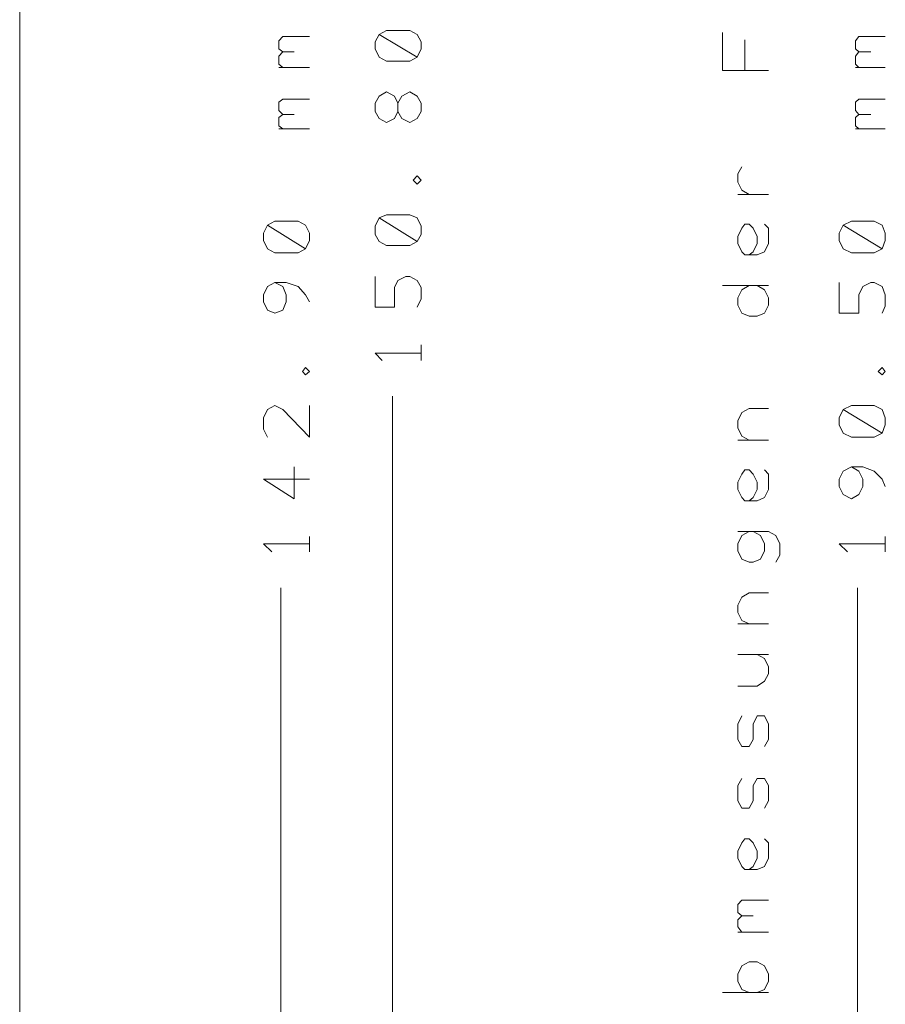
# Model space of a CAD drawing. Header units: millimetres. Extents: x -38 to 46, y -120 to 119.
# Tile 15 of 23: x 28 to 46, y -10 to 10. Entities that reach past the tile are written whole.
import ezdxf

# ---------------------------------------------------------------- set-up
doc = ezdxf.new("R2010")
doc.units = ezdxf.units.MM
doc.header["$MEASUREMENT"] = 0
doc.layers.add('Ebene 1', color=7, linetype='Continuous')

msp = doc.modelspace()

# ---------------------------------------------------------------- linework, layer by layer
at = {"layer": 'Ebene 1', "lineweight": 20}
for points in [[(28.2293, 12.1638), (28.2293, 12.1638), (28.2293, -21.1526), (28.2293, -21.1526)], [(35.9339, -65.6237), (35.9339, -65.6237), (35.9339, 2.6176), (35.9339, 2.6176)], [(33.6268, -65.6237), (33.6268, -65.6237), (33.6268, -1.3406), (33.6268, -1.3406)], [(45.5436, -89.4151), (45.5436, -89.4151), (45.5436, -1.3406), (45.5436, -1.3406)]]:
    msp.add_open_spline(points, degree=3, dxfattribs=at)
at = {"layer": 'Ebene 1', "lineweight": 13}
for points, knots in [([(36.4419, 9.6238), (36.4419, 9.6238), (36.5266, 9.7931), (36.5266, 9.7931), (36.5266, 9.7931), (36.5266, 9.7931), (36.5266, 9.9413), (36.5266, 9.9413), (36.5266, 9.9413), (36.5266, 9.9413), (36.4419, 10.0894), (36.4419, 10.0894), (36.4419, 10.0894), (36.4419, 10.0894), (36.2938, 10.1741), (36.2938, 10.1741), (36.2938, 10.1741), (36.2938, 10.1741), (35.8069, 10.1741), (35.8069, 10.1741), (35.8069, 10.1741), (35.8069, 10.1741), (35.6588, 10.0894), (35.6588, 10.0894), (35.6588, 10.0894), (35.6588, 10.0894), (35.5741, 9.9413), (35.5741, 9.9413), (35.5741, 9.9413), (35.5741, 9.9413), (35.5741, 9.7931), (35.5741, 9.7931), (35.5741, 9.7931), (35.5741, 9.7931), (35.6588, 9.6238), (35.6588, 9.6238), (35.6588, 9.6238), (35.6588, 9.6238), (35.8069, 9.5391), (35.8069, 9.5391), (35.8069, 9.5391), (35.8069, 9.5391), (36.2938, 9.5391), (36.2938, 9.5391), (36.2938, 9.5391), (36.2938, 9.5391), (36.4419, 9.6238), (36.4419, 9.6238), (36.4419, 9.6238), (36.4419, 9.6238), (35.6588, 10.0894), (35.6588, 10.0894)], [0, 0, 0, 0, 0.0714286, 0.0714286, 0.0714286, 0.0714286, 0.1428571, 0.1428571, 0.1428571, 0.1428571, 0.2142857, 0.2142857, 0.2142857, 0.2142857, 0.2857143, 0.2857143, 0.2857143, 0.2857143, 0.3571429, 0.3571429, 0.3571429, 0.3571429, 0.4285714, 0.4285714, 0.4285714, 0.4285714, 0.5, 0.5, 0.5, 0.5, 0.5714286, 0.5714286, 0.5714286, 0.5714286, 0.6428571, 0.6428571, 0.6428571, 0.6428571, 0.7142857, 0.7142857, 0.7142857, 0.7142857, 0.7857143, 0.7857143, 0.7857143, 0.7857143, 0.8571429, 0.8571429, 0.8571429, 0.8571429, 1, 1, 1, 1]), ([(33.6691, 9.7296), (33.6691, 9.7296), (33.5844, 9.7931), (33.5844, 9.7931), (33.5844, 9.7931), (33.5844, 9.7931), (33.5844, 9.9624), (33.5844, 9.9624), (33.5844, 9.9624), (33.5844, 9.9624), (33.6691, 10.0471), (33.6691, 10.0471), (33.6691, 10.0471), (33.6691, 10.0471), (34.2194, 10.0471), (34.2194, 10.0471)], [0, 0, 0, 0, 0.2, 0.2, 0.2, 0.2, 0.4, 0.4, 0.4, 0.4, 0.6, 0.6, 0.6, 0.6, 1, 1, 1, 1]), ([(43.7021, 9.3486), (43.7021, 9.3486), (42.7496, 9.3486), (42.7496, 9.3486), (42.7496, 9.3486), (42.7496, 9.3486), (42.7496, 10.1318), (42.7496, 10.1318)], [0, 0, 0, 0, 0.3333333, 0.3333333, 0.3333333, 0.3333333, 1, 1, 1, 1]), ([(45.5648, 9.7296), (45.5648, 9.7296), (45.5013, 9.7931), (45.5013, 9.7931), (45.5013, 9.7931), (45.5013, 9.7931), (45.5013, 9.9624), (45.5013, 9.9624), (45.5013, 9.9624), (45.5013, 9.9624), (45.5648, 10.0471), (45.5648, 10.0471), (45.5648, 10.0471), (45.5648, 10.0471), (46.1151, 10.0471), (46.1151, 10.0471)], [0, 0, 0, 0, 0.2, 0.2, 0.2, 0.2, 0.4, 0.4, 0.4, 0.4, 0.6, 0.6, 0.6, 0.6, 1, 1, 1, 1]), ([(33.6691, 9.4121), (33.6691, 9.4121), (33.5844, 9.4756), (33.5844, 9.4756), (33.5844, 9.4756), (33.5844, 9.4756), (33.5844, 9.6449), (33.5844, 9.6449), (33.5844, 9.6449), (33.5844, 9.6449), (33.6691, 9.7296), (33.6691, 9.7296), (33.6691, 9.7296), (33.6691, 9.7296), (33.9019, 9.7296), (33.9019, 9.7296)], [0, 0, 0, 0, 0.2, 0.2, 0.2, 0.2, 0.4, 0.4, 0.4, 0.4, 0.6, 0.6, 0.6, 0.6, 1, 1, 1, 1]), ([(45.5648, 9.4121), (45.5648, 9.4121), (45.5013, 9.4756), (45.5013, 9.4756), (45.5013, 9.4756), (45.5013, 9.4756), (45.5013, 9.6449), (45.5013, 9.6449), (45.5013, 9.6449), (45.5013, 9.6449), (45.5648, 9.7296), (45.5648, 9.7296), (45.5648, 9.7296), (45.5648, 9.7296), (45.8188, 9.7296), (45.8188, 9.7296)], [0, 0, 0, 0, 0.2, 0.2, 0.2, 0.2, 0.4, 0.4, 0.4, 0.4, 0.6, 0.6, 0.6, 0.6, 1, 1, 1, 1]), ([(33.6691, 8.4384), (33.6691, 8.4384), (33.5844, 8.5231), (33.5844, 8.5231), (33.5844, 8.5231), (33.5844, 8.5231), (33.5844, 8.6924), (33.5844, 8.6924), (33.5844, 8.6924), (33.5844, 8.6924), (33.6691, 8.7559), (33.6691, 8.7559), (33.6691, 8.7559), (33.6691, 8.7559), (34.2194, 8.7559), (34.2194, 8.7559)], [0, 0, 0, 0, 0.2, 0.2, 0.2, 0.2, 0.4, 0.4, 0.4, 0.4, 0.6, 0.6, 0.6, 0.6, 1, 1, 1, 1]), ([(35.9763, 8.8194), (35.9763, 8.8194), (35.8069, 8.9041), (35.8069, 8.9041), (35.8069, 8.9041), (35.8069, 8.9041), (35.6588, 8.8194), (35.6588, 8.8194), (35.6588, 8.8194), (35.6588, 8.8194), (35.5741, 8.6713), (35.5741, 8.6713), (35.5741, 8.6713), (35.5741, 8.6713), (35.5741, 8.5019), (35.5741, 8.5019), (35.5741, 8.5019), (35.5741, 8.5019), (35.6588, 8.3538), (35.6588, 8.3538), (35.6588, 8.3538), (35.6588, 8.3538), (35.8069, 8.2691), (35.8069, 8.2691), (35.8069, 8.2691), (35.8069, 8.2691), (35.9763, 8.3538), (35.9763, 8.3538), (35.9763, 8.3538), (35.9763, 8.3538), (36.0398, 8.5019), (36.0398, 8.5019), (36.0398, 8.5019), (36.0398, 8.5019), (36.1244, 8.3538), (36.1244, 8.3538), (36.1244, 8.3538), (36.1244, 8.3538), (36.2938, 8.2691), (36.2938, 8.2691), (36.2938, 8.2691), (36.2938, 8.2691), (36.4419, 8.3538), (36.4419, 8.3538), (36.4419, 8.3538), (36.4419, 8.3538), (36.5266, 8.5019), (36.5266, 8.5019), (36.5266, 8.5019), (36.5266, 8.5019), (36.5266, 8.6713), (36.5266, 8.6713), (36.5266, 8.6713), (36.5266, 8.6713), (36.4419, 8.8194), (36.4419, 8.8194), (36.4419, 8.8194), (36.4419, 8.8194), (36.2938, 8.9041), (36.2938, 8.9041), (36.2938, 8.9041), (36.2938, 8.9041), (36.1244, 8.8194), (36.1244, 8.8194), (36.1244, 8.8194), (36.1244, 8.8194), (36.0398, 8.6713), (36.0398, 8.6713)], [0, 0, 0, 0, 0.0555556, 0.0555556, 0.0555556, 0.0555556, 0.1111111, 0.1111111, 0.1111111, 0.1111111, 0.1666667, 0.1666667, 0.1666667, 0.1666667, 0.2222222, 0.2222222, 0.2222222, 0.2222222, 0.2777778, 0.2777778, 0.2777778, 0.2777778, 0.3333333, 0.3333333, 0.3333333, 0.3333333, 0.3888889, 0.3888889, 0.3888889, 0.3888889, 0.4444444, 0.4444444, 0.4444444, 0.4444444, 0.5, 0.5, 0.5, 0.5, 0.5555556, 0.5555556, 0.5555556, 0.5555556, 0.6111111, 0.6111111, 0.6111111, 0.6111111, 0.6666667, 0.6666667, 0.6666667, 0.6666667, 0.7222222, 0.7222222, 0.7222222, 0.7222222, 0.7777778, 0.7777778, 0.7777778, 0.7777778, 0.8333333, 0.8333333, 0.8333333, 0.8333333, 0.8888889, 0.8888889, 0.8888889, 0.8888889, 1, 1, 1, 1]), ([(36.0398, 8.5019), (36.0398, 8.5019), (36.0398, 8.6713), (36.0398, 8.6713), (36.0398, 8.6713), (36.0398, 8.6713), (35.9763, 8.8194), (35.9763, 8.8194)], [0, 0, 0, 0, 0.3333333, 0.3333333, 0.3333333, 0.3333333, 1, 1, 1, 1]), ([(45.5648, 8.4384), (45.5648, 8.4384), (45.5013, 8.5231), (45.5013, 8.5231), (45.5013, 8.5231), (45.5013, 8.5231), (45.5013, 8.6924), (45.5013, 8.6924), (45.5013, 8.6924), (45.5013, 8.6924), (45.5648, 8.7559), (45.5648, 8.7559), (45.5648, 8.7559), (45.5648, 8.7559), (46.1151, 8.7559), (46.1151, 8.7559)], [0, 0, 0, 0, 0.2, 0.2, 0.2, 0.2, 0.4, 0.4, 0.4, 0.4, 0.6, 0.6, 0.6, 0.6, 1, 1, 1, 1]), ([(33.6691, 8.1421), (33.6691, 8.1421), (33.5844, 8.2056), (33.5844, 8.2056), (33.5844, 8.2056), (33.5844, 8.2056), (33.5844, 8.3749), (33.5844, 8.3749), (33.5844, 8.3749), (33.5844, 8.3749), (33.6691, 8.4384), (33.6691, 8.4384), (33.6691, 8.4384), (33.6691, 8.4384), (33.9019, 8.4384), (33.9019, 8.4384)], [0, 0, 0, 0, 0.2, 0.2, 0.2, 0.2, 0.4, 0.4, 0.4, 0.4, 0.6, 0.6, 0.6, 0.6, 1, 1, 1, 1]), ([(45.5648, 8.1421), (45.5648, 8.1421), (45.5013, 8.2056), (45.5013, 8.2056), (45.5013, 8.2056), (45.5013, 8.2056), (45.5013, 8.3749), (45.5013, 8.3749), (45.5013, 8.3749), (45.5013, 8.3749), (45.5648, 8.4384), (45.5648, 8.4384), (45.5648, 8.4384), (45.5648, 8.4384), (45.8188, 8.4384), (45.8188, 8.4384)], [0, 0, 0, 0, 0.2, 0.2, 0.2, 0.2, 0.4, 0.4, 0.4, 0.4, 0.6, 0.6, 0.6, 0.6, 1, 1, 1, 1]), ([(43.2999, 6.7874), (43.2999, 6.7874), (43.1518, 6.8721), (43.1518, 6.8721), (43.1518, 6.8721), (43.1518, 6.8721), (43.0671, 7.0414), (43.0671, 7.0414), (43.0671, 7.0414), (43.0671, 7.0414), (43.0671, 7.2108), (43.0671, 7.2108), (43.0671, 7.2108), (43.0671, 7.2108), (43.1518, 7.3589), (43.1518, 7.3589)], [0, 0, 0, 0, 0.2, 0.2, 0.2, 0.2, 0.4, 0.4, 0.4, 0.4, 0.6, 0.6, 0.6, 0.6, 1, 1, 1, 1]), ([(36.5266, 7.0838), (36.5266, 7.0838), (36.4419, 7.1684), (36.4419, 7.1684), (36.4419, 7.1684), (36.4419, 7.1684), (36.3573, 7.0838), (36.3573, 7.0838), (36.3573, 7.0838), (36.3573, 7.0838), (36.4419, 6.9991), (36.4419, 6.9991), (36.4419, 6.9991), (36.4419, 6.9991), (36.5266, 7.0838), (36.5266, 7.0838)], [0, 0, 0, 0, 0.2, 0.2, 0.2, 0.2, 0.4, 0.4, 0.4, 0.4, 0.6, 0.6, 0.6, 0.6, 1, 1, 1, 1]), ([(36.4419, 5.8138), (36.4419, 5.8138), (36.5266, 5.9619), (36.5266, 5.9619), (36.5266, 5.9619), (36.5266, 5.9619), (36.5266, 6.1313), (36.5266, 6.1313), (36.5266, 6.1313), (36.5266, 6.1313), (36.4419, 6.3006), (36.4419, 6.3006), (36.4419, 6.3006), (36.4419, 6.3006), (36.2938, 6.3641), (36.2938, 6.3641), (36.2938, 6.3641), (36.2938, 6.3641), (35.8069, 6.3641), (35.8069, 6.3641), (35.8069, 6.3641), (35.8069, 6.3641), (35.6588, 6.3006), (35.6588, 6.3006), (35.6588, 6.3006), (35.6588, 6.3006), (35.5741, 6.1313), (35.5741, 6.1313), (35.5741, 6.1313), (35.5741, 6.1313), (35.5741, 5.9619), (35.5741, 5.9619), (35.5741, 5.9619), (35.5741, 5.9619), (35.6588, 5.8138), (35.6588, 5.8138), (35.6588, 5.8138), (35.6588, 5.8138), (35.8069, 5.7291), (35.8069, 5.7291), (35.8069, 5.7291), (35.8069, 5.7291), (36.2938, 5.7291), (36.2938, 5.7291), (36.2938, 5.7291), (36.2938, 5.7291), (36.4419, 5.8138), (36.4419, 5.8138), (36.4419, 5.8138), (36.4419, 5.8138), (35.6588, 6.3006), (35.6588, 6.3006)], [0, 0, 0, 0, 0.0714286, 0.0714286, 0.0714286, 0.0714286, 0.1428571, 0.1428571, 0.1428571, 0.1428571, 0.2142857, 0.2142857, 0.2142857, 0.2142857, 0.2857143, 0.2857143, 0.2857143, 0.2857143, 0.3571429, 0.3571429, 0.3571429, 0.3571429, 0.4285714, 0.4285714, 0.4285714, 0.4285714, 0.5, 0.5, 0.5, 0.5, 0.5714286, 0.5714286, 0.5714286, 0.5714286, 0.6428571, 0.6428571, 0.6428571, 0.6428571, 0.7142857, 0.7142857, 0.7142857, 0.7142857, 0.7857143, 0.7857143, 0.7857143, 0.7857143, 0.8571429, 0.8571429, 0.8571429, 0.8571429, 1, 1, 1, 1]), ([(34.1348, 5.6656), (34.1348, 5.6656), (34.2194, 5.8349), (34.2194, 5.8349), (34.2194, 5.8349), (34.2194, 5.8349), (34.2194, 5.9831), (34.2194, 5.9831), (34.2194, 5.9831), (34.2194, 5.9831), (34.1348, 6.1524), (34.1348, 6.1524), (34.1348, 6.1524), (34.1348, 6.1524), (33.9866, 6.2371), (33.9866, 6.2371), (33.9866, 6.2371), (33.9866, 6.2371), (33.4998, 6.2371), (33.4998, 6.2371), (33.4998, 6.2371), (33.4998, 6.2371), (33.3516, 6.1524), (33.3516, 6.1524), (33.3516, 6.1524), (33.3516, 6.1524), (33.2669, 5.9831), (33.2669, 5.9831), (33.2669, 5.9831), (33.2669, 5.9831), (33.2669, 5.8349), (33.2669, 5.8349), (33.2669, 5.8349), (33.2669, 5.8349), (33.3516, 5.6656), (33.3516, 5.6656), (33.3516, 5.6656), (33.3516, 5.6656), (33.4998, 5.5809), (33.4998, 5.5809), (33.4998, 5.5809), (33.4998, 5.5809), (33.9866, 5.5809), (33.9866, 5.5809), (33.9866, 5.5809), (33.9866, 5.5809), (34.1348, 5.6656), (34.1348, 5.6656), (34.1348, 5.6656), (34.1348, 5.6656), (33.3516, 6.1524), (33.3516, 6.1524)], [0, 0, 0, 0, 0.0714286, 0.0714286, 0.0714286, 0.0714286, 0.1428571, 0.1428571, 0.1428571, 0.1428571, 0.2142857, 0.2142857, 0.2142857, 0.2142857, 0.2857143, 0.2857143, 0.2857143, 0.2857143, 0.3571429, 0.3571429, 0.3571429, 0.3571429, 0.4285714, 0.4285714, 0.4285714, 0.4285714, 0.5, 0.5, 0.5, 0.5, 0.5714286, 0.5714286, 0.5714286, 0.5714286, 0.6428571, 0.6428571, 0.6428571, 0.6428571, 0.7142857, 0.7142857, 0.7142857, 0.7142857, 0.7857143, 0.7857143, 0.7857143, 0.7857143, 0.8571429, 0.8571429, 0.8571429, 0.8571429, 1, 1, 1, 1]), ([(43.6174, 6.1736), (43.6174, 6.1736), (43.7021, 6.0889), (43.7021, 6.0889), (43.7021, 6.0889), (43.7021, 6.0889), (43.7021, 5.7714), (43.7021, 5.7714), (43.7021, 5.7714), (43.7021, 5.7714), (43.6174, 5.6021), (43.6174, 5.6021), (43.6174, 5.6021), (43.6174, 5.6021), (43.4693, 5.5386), (43.4693, 5.5386), (43.4693, 5.5386), (43.4693, 5.5386), (43.2153, 5.5386), (43.2153, 5.5386), (43.2153, 5.5386), (43.2153, 5.5386), (43.1518, 5.6021), (43.1518, 5.6021), (43.1518, 5.6021), (43.1518, 5.6021), (43.0671, 5.7714), (43.0671, 5.7714), (43.0671, 5.7714), (43.0671, 5.7714), (43.0671, 5.9196), (43.0671, 5.9196), (43.0671, 5.9196), (43.0671, 5.9196), (43.1518, 6.0889), (43.1518, 6.0889), (43.1518, 6.0889), (43.1518, 6.0889), (43.2153, 6.1736), (43.2153, 6.1736), (43.2153, 6.1736), (43.2153, 6.1736), (43.2999, 6.1736), (43.2999, 6.1736), (43.2999, 6.1736), (43.2999, 6.1736), (43.3846, 6.0889), (43.3846, 6.0889), (43.3846, 6.0889), (43.3846, 6.0889), (43.4693, 5.9196), (43.4693, 5.9196), (43.4693, 5.9196), (43.4693, 5.9196), (43.4693, 5.7714), (43.4693, 5.7714), (43.4693, 5.7714), (43.4693, 5.7714), (43.3846, 5.6021), (43.3846, 5.6021), (43.3846, 5.6021), (43.3846, 5.6021), (43.2999, 5.5386), (43.2999, 5.5386)], [0, 0, 0, 0, 0.0588235, 0.0588235, 0.0588235, 0.0588235, 0.1176471, 0.1176471, 0.1176471, 0.1176471, 0.1764706, 0.1764706, 0.1764706, 0.1764706, 0.2352941, 0.2352941, 0.2352941, 0.2352941, 0.2941176, 0.2941176, 0.2941176, 0.2941176, 0.3529412, 0.3529412, 0.3529412, 0.3529412, 0.4117647, 0.4117647, 0.4117647, 0.4117647, 0.4705882, 0.4705882, 0.4705882, 0.4705882, 0.5294118, 0.5294118, 0.5294118, 0.5294118, 0.5882353, 0.5882353, 0.5882353, 0.5882353, 0.6470588, 0.6470588, 0.6470588, 0.6470588, 0.7058824, 0.7058824, 0.7058824, 0.7058824, 0.7647059, 0.7647059, 0.7647059, 0.7647059, 0.8235294, 0.8235294, 0.8235294, 0.8235294, 0.8823529, 0.8823529, 0.8823529, 0.8823529, 1, 1, 1, 1]), ([(46.0516, 5.6656), (46.0516, 5.6656), (46.1151, 5.8349), (46.1151, 5.8349), (46.1151, 5.8349), (46.1151, 5.8349), (46.1151, 5.9831), (46.1151, 5.9831), (46.1151, 5.9831), (46.1151, 5.9831), (46.0516, 6.1524), (46.0516, 6.1524), (46.0516, 6.1524), (46.0516, 6.1524), (45.8823, 6.2371), (45.8823, 6.2371), (45.8823, 6.2371), (45.8823, 6.2371), (45.4166, 6.2371), (45.4166, 6.2371), (45.4166, 6.2371), (45.4166, 6.2371), (45.2473, 6.1524), (45.2473, 6.1524), (45.2473, 6.1524), (45.2473, 6.1524), (45.1626, 5.9831), (45.1626, 5.9831), (45.1626, 5.9831), (45.1626, 5.9831), (45.1626, 5.8349), (45.1626, 5.8349), (45.1626, 5.8349), (45.1626, 5.8349), (45.2473, 5.6656), (45.2473, 5.6656), (45.2473, 5.6656), (45.2473, 5.6656), (45.4166, 5.5809), (45.4166, 5.5809), (45.4166, 5.5809), (45.4166, 5.5809), (45.8823, 5.5809), (45.8823, 5.5809), (45.8823, 5.5809), (45.8823, 5.5809), (46.0516, 5.6656), (46.0516, 5.6656), (46.0516, 5.6656), (46.0516, 5.6656), (45.2473, 6.1524), (45.2473, 6.1524)], [0, 0, 0, 0, 0.0714286, 0.0714286, 0.0714286, 0.0714286, 0.1428571, 0.1428571, 0.1428571, 0.1428571, 0.2142857, 0.2142857, 0.2142857, 0.2142857, 0.2857143, 0.2857143, 0.2857143, 0.2857143, 0.3571429, 0.3571429, 0.3571429, 0.3571429, 0.4285714, 0.4285714, 0.4285714, 0.4285714, 0.5, 0.5, 0.5, 0.5, 0.5714286, 0.5714286, 0.5714286, 0.5714286, 0.6428571, 0.6428571, 0.6428571, 0.6428571, 0.7142857, 0.7142857, 0.7142857, 0.7142857, 0.7857143, 0.7857143, 0.7857143, 0.7857143, 0.8571429, 0.8571429, 0.8571429, 0.8571429, 1, 1, 1, 1]), ([(36.4419, 4.4591), (36.4419, 4.4591), (36.5266, 4.6284), (36.5266, 4.6284), (36.5266, 4.6284), (36.5266, 4.6284), (36.5266, 4.8613), (36.5266, 4.8613), (36.5266, 4.8613), (36.5266, 4.8613), (36.4419, 5.0094), (36.4419, 5.0094), (36.4419, 5.0094), (36.4419, 5.0094), (36.2938, 5.0941), (36.2938, 5.0941), (36.2938, 5.0941), (36.2938, 5.0941), (36.2091, 5.0941), (36.2091, 5.0941), (36.2091, 5.0941), (36.2091, 5.0941), (36.0398, 5.0094), (36.0398, 5.0094), (36.0398, 5.0094), (36.0398, 5.0094), (35.9763, 4.8613), (35.9763, 4.8613), (35.9763, 4.8613), (35.9763, 4.8613), (35.9763, 4.4591), (35.9763, 4.4591), (35.9763, 4.4591), (35.9763, 4.4591), (35.5741, 4.4591), (35.5741, 4.4591), (35.5741, 4.4591), (35.5741, 4.4591), (35.5741, 5.0941), (35.5741, 5.0941)], [0, 0, 0, 0, 0.0909091, 0.0909091, 0.0909091, 0.0909091, 0.1818182, 0.1818182, 0.1818182, 0.1818182, 0.2727273, 0.2727273, 0.2727273, 0.2727273, 0.3636364, 0.3636364, 0.3636364, 0.3636364, 0.4545455, 0.4545455, 0.4545455, 0.4545455, 0.5454545, 0.5454545, 0.5454545, 0.5454545, 0.6363636, 0.6363636, 0.6363636, 0.6363636, 0.7272727, 0.7272727, 0.7272727, 0.7272727, 0.8181818, 0.8181818, 0.8181818, 0.8181818, 1, 1, 1, 1]), ([(34.2194, 4.5649), (34.2194, 4.5649), (34.1348, 4.7131), (34.1348, 4.7131), (34.1348, 4.7131), (34.1348, 4.7131), (33.9866, 4.8824), (33.9866, 4.8824), (33.9866, 4.8824), (33.9866, 4.8824), (33.7326, 4.9671), (33.7326, 4.9671), (33.7326, 4.9671), (33.7326, 4.9671), (33.4998, 4.9671), (33.4998, 4.9671), (33.4998, 4.9671), (33.4998, 4.9671), (33.3516, 4.8824), (33.3516, 4.8824), (33.3516, 4.8824), (33.3516, 4.8824), (33.2669, 4.7131), (33.2669, 4.7131), (33.2669, 4.7131), (33.2669, 4.7131), (33.2669, 4.5649), (33.2669, 4.5649), (33.2669, 4.5649), (33.2669, 4.5649), (33.3516, 4.3956), (33.3516, 4.3956), (33.3516, 4.3956), (33.3516, 4.3956), (33.4998, 4.3321), (33.4998, 4.3321), (33.4998, 4.3321), (33.4998, 4.3321), (33.6691, 4.3956), (33.6691, 4.3956), (33.6691, 4.3956), (33.6691, 4.3956), (33.7326, 4.5649), (33.7326, 4.5649), (33.7326, 4.5649), (33.7326, 4.5649), (33.7326, 4.7131), (33.7326, 4.7131), (33.7326, 4.7131), (33.7326, 4.7131), (33.6691, 4.8824), (33.6691, 4.8824), (33.6691, 4.8824), (33.6691, 4.8824), (33.4998, 4.9671), (33.4998, 4.9671)], [0, 0, 0, 0, 0.0666667, 0.0666667, 0.0666667, 0.0666667, 0.1333333, 0.1333333, 0.1333333, 0.1333333, 0.2, 0.2, 0.2, 0.2, 0.2666667, 0.2666667, 0.2666667, 0.2666667, 0.3333333, 0.3333333, 0.3333333, 0.3333333, 0.4, 0.4, 0.4, 0.4, 0.4666667, 0.4666667, 0.4666667, 0.4666667, 0.5333333, 0.5333333, 0.5333333, 0.5333333, 0.6, 0.6, 0.6, 0.6, 0.6666667, 0.6666667, 0.6666667, 0.6666667, 0.7333333, 0.7333333, 0.7333333, 0.7333333, 0.8, 0.8, 0.8, 0.8, 0.8666667, 0.8666667, 0.8666667, 0.8666667, 1, 1, 1, 1]), ([(43.2999, 4.9036), (43.2999, 4.9036), (43.1518, 4.8189), (43.1518, 4.8189), (43.1518, 4.8189), (43.1518, 4.8189), (43.0671, 4.6496), (43.0671, 4.6496), (43.0671, 4.6496), (43.0671, 4.6496), (43.0671, 4.5014), (43.0671, 4.5014), (43.0671, 4.5014), (43.0671, 4.5014), (43.1518, 4.3321), (43.1518, 4.3321), (43.1518, 4.3321), (43.1518, 4.3321), (43.2999, 4.2686), (43.2999, 4.2686), (43.2999, 4.2686), (43.2999, 4.2686), (43.4693, 4.2686), (43.4693, 4.2686), (43.4693, 4.2686), (43.4693, 4.2686), (43.6174, 4.3321), (43.6174, 4.3321), (43.6174, 4.3321), (43.6174, 4.3321), (43.7021, 4.5014), (43.7021, 4.5014), (43.7021, 4.5014), (43.7021, 4.5014), (43.7021, 4.6496), (43.7021, 4.6496), (43.7021, 4.6496), (43.7021, 4.6496), (43.6174, 4.8189), (43.6174, 4.8189), (43.6174, 4.8189), (43.6174, 4.8189), (43.4693, 4.9036), (43.4693, 4.9036)], [0, 0, 0, 0, 0.0833333, 0.0833333, 0.0833333, 0.0833333, 0.1666667, 0.1666667, 0.1666667, 0.1666667, 0.25, 0.25, 0.25, 0.25, 0.3333333, 0.3333333, 0.3333333, 0.3333333, 0.4166667, 0.4166667, 0.4166667, 0.4166667, 0.5, 0.5, 0.5, 0.5, 0.5833333, 0.5833333, 0.5833333, 0.5833333, 0.6666667, 0.6666667, 0.6666667, 0.6666667, 0.75, 0.75, 0.75, 0.75, 0.8333333, 0.8333333, 0.8333333, 0.8333333, 1, 1, 1, 1]), ([(46.0516, 4.3321), (46.0516, 4.3321), (46.1151, 4.4803), (46.1151, 4.4803), (46.1151, 4.4803), (46.1151, 4.4803), (46.1151, 4.7131), (46.1151, 4.7131), (46.1151, 4.7131), (46.1151, 4.7131), (46.0516, 4.8824), (46.0516, 4.8824), (46.0516, 4.8824), (46.0516, 4.8824), (45.8823, 4.9671), (45.8823, 4.9671), (45.8823, 4.9671), (45.8823, 4.9671), (45.8188, 4.9671), (45.8188, 4.9671), (45.8188, 4.9671), (45.8188, 4.9671), (45.6494, 4.8824), (45.6494, 4.8824), (45.6494, 4.8824), (45.6494, 4.8824), (45.5648, 4.7131), (45.5648, 4.7131), (45.5648, 4.7131), (45.5648, 4.7131), (45.5648, 4.3321), (45.5648, 4.3321), (45.5648, 4.3321), (45.5648, 4.3321), (45.1626, 4.3321), (45.1626, 4.3321), (45.1626, 4.3321), (45.1626, 4.3321), (45.1626, 4.9671), (45.1626, 4.9671)], [0, 0, 0, 0, 0.0909091, 0.0909091, 0.0909091, 0.0909091, 0.1818182, 0.1818182, 0.1818182, 0.1818182, 0.2727273, 0.2727273, 0.2727273, 0.2727273, 0.3636364, 0.3636364, 0.3636364, 0.3636364, 0.4545455, 0.4545455, 0.4545455, 0.4545455, 0.5454545, 0.5454545, 0.5454545, 0.5454545, 0.6363636, 0.6363636, 0.6363636, 0.6363636, 0.7272727, 0.7272727, 0.7272727, 0.7272727, 0.8181818, 0.8181818, 0.8181818, 0.8181818, 1, 1, 1, 1]), ([(36.5266, 3.5066), (36.5266, 3.5066), (35.5741, 3.5066), (35.5741, 3.5066), (35.5741, 3.5066), (35.5741, 3.5066), (35.7223, 3.3584), (35.7223, 3.3584)], [0, 0, 0, 0, 0.3333333, 0.3333333, 0.3333333, 0.3333333, 1, 1, 1, 1]), ([(34.2194, 3.1256), (34.2194, 3.1256), (34.1348, 3.2103), (34.1348, 3.2103), (34.1348, 3.2103), (34.1348, 3.2103), (34.0713, 3.1256), (34.0713, 3.1256), (34.0713, 3.1256), (34.0713, 3.1256), (34.1348, 3.0621), (34.1348, 3.0621), (34.1348, 3.0621), (34.1348, 3.0621), (34.2194, 3.1256), (34.2194, 3.1256)], [0, 0, 0, 0, 0.2, 0.2, 0.2, 0.2, 0.4, 0.4, 0.4, 0.4, 0.6, 0.6, 0.6, 0.6, 1, 1, 1, 1]), ([(46.1151, 3.1256), (46.1151, 3.1256), (46.0516, 3.2103), (46.0516, 3.2103), (46.0516, 3.2103), (46.0516, 3.2103), (45.9669, 3.1256), (45.9669, 3.1256), (45.9669, 3.1256), (45.9669, 3.1256), (46.0516, 3.0621), (46.0516, 3.0621), (46.0516, 3.0621), (46.0516, 3.0621), (46.1151, 3.1256), (46.1151, 3.1256)], [0, 0, 0, 0, 0.2, 0.2, 0.2, 0.2, 0.4, 0.4, 0.4, 0.4, 0.6, 0.6, 0.6, 0.6, 1, 1, 1, 1]), ([(34.2194, 2.4271), (34.2194, 2.4271), (34.2194, 1.7709), (34.2194, 1.7709), (34.2194, 1.7709), (34.2194, 1.7709), (33.6691, 2.3424), (33.6691, 2.3424), (33.6691, 2.3424), (33.6691, 2.3424), (33.4998, 2.4271), (33.4998, 2.4271), (33.4998, 2.4271), (33.4998, 2.4271), (33.3516, 2.3424), (33.3516, 2.3424), (33.3516, 2.3424), (33.3516, 2.3424), (33.2669, 2.1731), (33.2669, 2.1731), (33.2669, 2.1731), (33.2669, 2.1731), (33.2669, 1.9403), (33.2669, 1.9403), (33.2669, 1.9403), (33.2669, 1.9403), (33.3516, 1.7709), (33.3516, 1.7709)], [0, 0, 0, 0, 0.125, 0.125, 0.125, 0.125, 0.25, 0.25, 0.25, 0.25, 0.375, 0.375, 0.375, 0.375, 0.5, 0.5, 0.5, 0.5, 0.625, 0.625, 0.625, 0.625, 0.75, 0.75, 0.75, 0.75, 1, 1, 1, 1]), ([(43.2999, 1.7074), (43.2999, 1.7074), (43.1518, 1.7921), (43.1518, 1.7921), (43.1518, 1.7921), (43.1518, 1.7921), (43.0671, 1.9614), (43.0671, 1.9614), (43.0671, 1.9614), (43.0671, 1.9614), (43.0671, 2.1096), (43.0671, 2.1096), (43.0671, 2.1096), (43.0671, 2.1096), (43.1518, 2.2789), (43.1518, 2.2789), (43.1518, 2.2789), (43.1518, 2.2789), (43.2999, 2.3636), (43.2999, 2.3636), (43.2999, 2.3636), (43.2999, 2.3636), (43.7021, 2.3636), (43.7021, 2.3636)], [0, 0, 0, 0, 0.1428571, 0.1428571, 0.1428571, 0.1428571, 0.2857143, 0.2857143, 0.2857143, 0.2857143, 0.4285714, 0.4285714, 0.4285714, 0.4285714, 0.5714286, 0.5714286, 0.5714286, 0.5714286, 0.7142857, 0.7142857, 0.7142857, 0.7142857, 1, 1, 1, 1]), ([(46.0516, 1.8556), (46.0516, 1.8556), (46.1151, 2.0249), (46.1151, 2.0249), (46.1151, 2.0249), (46.1151, 2.0249), (46.1151, 2.1731), (46.1151, 2.1731), (46.1151, 2.1731), (46.1151, 2.1731), (46.0516, 2.3424), (46.0516, 2.3424), (46.0516, 2.3424), (46.0516, 2.3424), (45.8823, 2.4271), (45.8823, 2.4271), (45.8823, 2.4271), (45.8823, 2.4271), (45.4166, 2.4271), (45.4166, 2.4271), (45.4166, 2.4271), (45.4166, 2.4271), (45.2473, 2.3424), (45.2473, 2.3424), (45.2473, 2.3424), (45.2473, 2.3424), (45.1626, 2.1731), (45.1626, 2.1731), (45.1626, 2.1731), (45.1626, 2.1731), (45.1626, 2.0249), (45.1626, 2.0249), (45.1626, 2.0249), (45.1626, 2.0249), (45.2473, 1.8556), (45.2473, 1.8556), (45.2473, 1.8556), (45.2473, 1.8556), (45.4166, 1.7709), (45.4166, 1.7709), (45.4166, 1.7709), (45.4166, 1.7709), (45.8823, 1.7709), (45.8823, 1.7709), (45.8823, 1.7709), (45.8823, 1.7709), (46.0516, 1.8556), (46.0516, 1.8556), (46.0516, 1.8556), (46.0516, 1.8556), (45.2473, 2.3424), (45.2473, 2.3424)], [0, 0, 0, 0, 0.0714286, 0.0714286, 0.0714286, 0.0714286, 0.1428571, 0.1428571, 0.1428571, 0.1428571, 0.2142857, 0.2142857, 0.2142857, 0.2142857, 0.2857143, 0.2857143, 0.2857143, 0.2857143, 0.3571429, 0.3571429, 0.3571429, 0.3571429, 0.4285714, 0.4285714, 0.4285714, 0.4285714, 0.5, 0.5, 0.5, 0.5, 0.5714286, 0.5714286, 0.5714286, 0.5714286, 0.6428571, 0.6428571, 0.6428571, 0.6428571, 0.7142857, 0.7142857, 0.7142857, 0.7142857, 0.7857143, 0.7857143, 0.7857143, 0.7857143, 0.8571429, 0.8571429, 0.8571429, 0.8571429, 1, 1, 1, 1]), ([(34.2194, 0.9031), (34.2194, 0.9031), (33.2669, 0.9031), (33.2669, 0.9031), (33.2669, 0.9031), (33.2669, 0.9031), (33.9019, 0.5009), (33.9019, 0.5009), (33.9019, 0.5009), (33.9019, 0.5009), (33.9019, 1.1571), (33.9019, 1.1571)], [0, 0, 0, 0, 0.25, 0.25, 0.25, 0.25, 0.5, 0.5, 0.5, 0.5, 1, 1, 1, 1]), ([(43.6174, 1.0936), (43.6174, 1.0936), (43.7021, 1.0089), (43.7021, 1.0089), (43.7021, 1.0089), (43.7021, 1.0089), (43.7021, 0.6914), (43.7021, 0.6914), (43.7021, 0.6914), (43.7021, 0.6914), (43.6174, 0.5221), (43.6174, 0.5221), (43.6174, 0.5221), (43.6174, 0.5221), (43.4693, 0.4586), (43.4693, 0.4586), (43.4693, 0.4586), (43.4693, 0.4586), (43.2153, 0.4586), (43.2153, 0.4586), (43.2153, 0.4586), (43.2153, 0.4586), (43.1518, 0.5221), (43.1518, 0.5221), (43.1518, 0.5221), (43.1518, 0.5221), (43.0671, 0.6914), (43.0671, 0.6914), (43.0671, 0.6914), (43.0671, 0.6914), (43.0671, 0.8396), (43.0671, 0.8396), (43.0671, 0.8396), (43.0671, 0.8396), (43.1518, 1.0089), (43.1518, 1.0089), (43.1518, 1.0089), (43.1518, 1.0089), (43.2153, 1.0936), (43.2153, 1.0936), (43.2153, 1.0936), (43.2153, 1.0936), (43.2999, 1.0936), (43.2999, 1.0936), (43.2999, 1.0936), (43.2999, 1.0936), (43.3846, 1.0089), (43.3846, 1.0089), (43.3846, 1.0089), (43.3846, 1.0089), (43.4693, 0.8396), (43.4693, 0.8396), (43.4693, 0.8396), (43.4693, 0.8396), (43.4693, 0.6914), (43.4693, 0.6914), (43.4693, 0.6914), (43.4693, 0.6914), (43.3846, 0.5221), (43.3846, 0.5221), (43.3846, 0.5221), (43.3846, 0.5221), (43.2999, 0.4586), (43.2999, 0.4586)], [0, 0, 0, 0, 0.0588235, 0.0588235, 0.0588235, 0.0588235, 0.1176471, 0.1176471, 0.1176471, 0.1176471, 0.1764706, 0.1764706, 0.1764706, 0.1764706, 0.2352941, 0.2352941, 0.2352941, 0.2352941, 0.2941176, 0.2941176, 0.2941176, 0.2941176, 0.3529412, 0.3529412, 0.3529412, 0.3529412, 0.4117647, 0.4117647, 0.4117647, 0.4117647, 0.4705882, 0.4705882, 0.4705882, 0.4705882, 0.5294118, 0.5294118, 0.5294118, 0.5294118, 0.5882353, 0.5882353, 0.5882353, 0.5882353, 0.6470588, 0.6470588, 0.6470588, 0.6470588, 0.7058824, 0.7058824, 0.7058824, 0.7058824, 0.7647059, 0.7647059, 0.7647059, 0.7647059, 0.8235294, 0.8235294, 0.8235294, 0.8235294, 0.8823529, 0.8823529, 0.8823529, 0.8823529, 1, 1, 1, 1]), ([(46.1151, 0.7549), (46.1151, 0.7549), (46.0516, 0.9031), (46.0516, 0.9031), (46.0516, 0.9031), (46.0516, 0.9031), (45.8823, 1.0724), (45.8823, 1.0724), (45.8823, 1.0724), (45.8823, 1.0724), (45.6494, 1.1571), (45.6494, 1.1571), (45.6494, 1.1571), (45.6494, 1.1571), (45.4166, 1.1571), (45.4166, 1.1571), (45.4166, 1.1571), (45.4166, 1.1571), (45.2473, 1.0724), (45.2473, 1.0724), (45.2473, 1.0724), (45.2473, 1.0724), (45.1626, 0.9031), (45.1626, 0.9031), (45.1626, 0.9031), (45.1626, 0.9031), (45.1626, 0.7549), (45.1626, 0.7549), (45.1626, 0.7549), (45.1626, 0.7549), (45.2473, 0.5856), (45.2473, 0.5856), (45.2473, 0.5856), (45.2473, 0.5856), (45.4166, 0.5009), (45.4166, 0.5009), (45.4166, 0.5009), (45.4166, 0.5009), (45.5648, 0.5856), (45.5648, 0.5856), (45.5648, 0.5856), (45.5648, 0.5856), (45.6494, 0.7549), (45.6494, 0.7549), (45.6494, 0.7549), (45.6494, 0.7549), (45.6494, 0.9031), (45.6494, 0.9031), (45.6494, 0.9031), (45.6494, 0.9031), (45.5648, 1.0724), (45.5648, 1.0724), (45.5648, 1.0724), (45.5648, 1.0724), (45.4166, 1.1571), (45.4166, 1.1571)], [0, 0, 0, 0, 0.0666667, 0.0666667, 0.0666667, 0.0666667, 0.1333333, 0.1333333, 0.1333333, 0.1333333, 0.2, 0.2, 0.2, 0.2, 0.2666667, 0.2666667, 0.2666667, 0.2666667, 0.3333333, 0.3333333, 0.3333333, 0.3333333, 0.4, 0.4, 0.4, 0.4, 0.4666667, 0.4666667, 0.4666667, 0.4666667, 0.5333333, 0.5333333, 0.5333333, 0.5333333, 0.6, 0.6, 0.6, 0.6, 0.6666667, 0.6666667, 0.6666667, 0.6666667, 0.7333333, 0.7333333, 0.7333333, 0.7333333, 0.8, 0.8, 0.8, 0.8, 0.8666667, 0.8666667, 0.8666667, 0.8666667, 1, 1, 1, 1]), ([(43.2999, -0.1764), (43.2999, -0.1764), (43.1518, -0.2611), (43.1518, -0.2611), (43.1518, -0.2611), (43.1518, -0.2611), (43.0671, -0.4304), (43.0671, -0.4304), (43.0671, -0.4304), (43.0671, -0.4304), (43.0671, -0.5786), (43.0671, -0.5786), (43.0671, -0.5786), (43.0671, -0.5786), (43.1518, -0.7479), (43.1518, -0.7479), (43.1518, -0.7479), (43.1518, -0.7479), (43.2999, -0.8114), (43.2999, -0.8114), (43.2999, -0.8114), (43.2999, -0.8114), (43.3846, -0.8114), (43.3846, -0.8114), (43.3846, -0.8114), (43.3846, -0.8114), (43.5328, -0.7479), (43.5328, -0.7479)], [0, 0, 0, 0, 0.125, 0.125, 0.125, 0.125, 0.25, 0.25, 0.25, 0.25, 0.375, 0.375, 0.375, 0.375, 0.5, 0.5, 0.5, 0.5, 0.625, 0.625, 0.625, 0.625, 0.75, 0.75, 0.75, 0.75, 1, 1, 1, 1]), ([(43.0671, -0.1764), (43.0671, -0.1764), (43.7021, -0.1764), (43.7021, -0.1764), (43.7021, -0.1764), (43.7021, -0.1764), (43.8503, -0.2611), (43.8503, -0.2611), (43.8503, -0.2611), (43.8503, -0.2611), (43.9349, -0.4304), (43.9349, -0.4304), (43.9349, -0.4304), (43.9349, -0.4304), (43.9349, -0.6632), (43.9349, -0.6632), (43.9349, -0.6632), (43.9349, -0.6632), (43.8503, -0.8114), (43.8503, -0.8114)], [0, 0, 0, 0, 0.1666667, 0.1666667, 0.1666667, 0.1666667, 0.3333333, 0.3333333, 0.3333333, 0.3333333, 0.5, 0.5, 0.5, 0.5, 0.6666667, 0.6666667, 0.6666667, 0.6666667, 1, 1, 1, 1]), ([(43.5328, -0.7479), (43.5328, -0.7479), (43.6174, -0.5786), (43.6174, -0.5786), (43.6174, -0.5786), (43.6174, -0.5786), (43.6174, -0.4304), (43.6174, -0.4304), (43.6174, -0.4304), (43.6174, -0.4304), (43.5328, -0.2611), (43.5328, -0.2611), (43.5328, -0.2611), (43.5328, -0.2611), (43.3846, -0.1764), (43.3846, -0.1764)], [0, 0, 0, 0, 0.2, 0.2, 0.2, 0.2, 0.4, 0.4, 0.4, 0.4, 0.6, 0.6, 0.6, 0.6, 1, 1, 1, 1]), ([(46.1151, -0.4304), (46.1151, -0.4304), (45.1626, -0.4304), (45.1626, -0.4304), (45.1626, -0.4304), (45.1626, -0.4304), (45.3319, -0.5997), (45.3319, -0.5997)], [0, 0, 0, 0, 0.3333333, 0.3333333, 0.3333333, 0.3333333, 1, 1, 1, 1]), ([(43.2999, -2.0814), (43.2999, -2.0814), (43.1518, -2.0179), (43.1518, -2.0179), (43.1518, -2.0179), (43.1518, -2.0179), (43.0671, -1.8486), (43.0671, -1.8486), (43.0671, -1.8486), (43.0671, -1.8486), (43.0671, -1.7004), (43.0671, -1.7004), (43.0671, -1.7004), (43.0671, -1.7004), (43.1518, -1.5311), (43.1518, -1.5311), (43.1518, -1.5311), (43.1518, -1.5311), (43.2999, -1.4464), (43.2999, -1.4464), (43.2999, -1.4464), (43.2999, -1.4464), (43.7021, -1.4464), (43.7021, -1.4464)], [0, 0, 0, 0, 0.1428571, 0.1428571, 0.1428571, 0.1428571, 0.2857143, 0.2857143, 0.2857143, 0.2857143, 0.4285714, 0.4285714, 0.4285714, 0.4285714, 0.5714286, 0.5714286, 0.5714286, 0.5714286, 0.7142857, 0.7142857, 0.7142857, 0.7142857, 1, 1, 1, 1]), ([(43.0671, -3.3726), (43.0671, -3.3726), (43.4693, -3.3726), (43.4693, -3.3726), (43.4693, -3.3726), (43.4693, -3.3726), (43.6174, -3.2667), (43.6174, -3.2667), (43.6174, -3.2667), (43.6174, -3.2667), (43.7021, -3.1186), (43.7021, -3.1186), (43.7021, -3.1186), (43.7021, -3.1186), (43.7021, -2.9704), (43.7021, -2.9704), (43.7021, -2.9704), (43.7021, -2.9704), (43.6174, -2.8011), (43.6174, -2.8011), (43.6174, -2.8011), (43.6174, -2.8011), (43.4693, -2.7164), (43.4693, -2.7164)], [0, 0, 0, 0, 0.1428571, 0.1428571, 0.1428571, 0.1428571, 0.2857143, 0.2857143, 0.2857143, 0.2857143, 0.4285714, 0.4285714, 0.4285714, 0.4285714, 0.5714286, 0.5714286, 0.5714286, 0.5714286, 0.7142857, 0.7142857, 0.7142857, 0.7142857, 1, 1, 1, 1]), ([(43.6174, -4.6214), (43.6174, -4.6214), (43.7021, -4.4732), (43.7021, -4.4732), (43.7021, -4.4732), (43.7021, -4.4732), (43.7021, -4.1557), (43.7021, -4.1557), (43.7021, -4.1557), (43.7021, -4.1557), (43.6174, -3.9864), (43.6174, -3.9864), (43.6174, -3.9864), (43.6174, -3.9864), (43.4693, -3.9864), (43.4693, -3.9864), (43.4693, -3.9864), (43.4693, -3.9864), (43.3846, -4.1557), (43.3846, -4.1557), (43.3846, -4.1557), (43.3846, -4.1557), (43.3846, -4.4732), (43.3846, -4.4732), (43.3846, -4.4732), (43.3846, -4.4732), (43.2999, -4.6214), (43.2999, -4.6214), (43.2999, -4.6214), (43.2999, -4.6214), (43.1518, -4.6214), (43.1518, -4.6214), (43.1518, -4.6214), (43.1518, -4.6214), (43.0671, -4.4732), (43.0671, -4.4732), (43.0671, -4.4732), (43.0671, -4.4732), (43.0671, -4.1557), (43.0671, -4.1557), (43.0671, -4.1557), (43.0671, -4.1557), (43.1518, -3.9864), (43.1518, -3.9864)], [0, 0, 0, 0, 0.0833333, 0.0833333, 0.0833333, 0.0833333, 0.1666667, 0.1666667, 0.1666667, 0.1666667, 0.25, 0.25, 0.25, 0.25, 0.3333333, 0.3333333, 0.3333333, 0.3333333, 0.4166667, 0.4166667, 0.4166667, 0.4166667, 0.5, 0.5, 0.5, 0.5, 0.5833333, 0.5833333, 0.5833333, 0.5833333, 0.6666667, 0.6666667, 0.6666667, 0.6666667, 0.75, 0.75, 0.75, 0.75, 0.8333333, 0.8333333, 0.8333333, 0.8333333, 1, 1, 1, 1]), ([(43.6174, -5.8914), (43.6174, -5.8914), (43.7021, -5.7432), (43.7021, -5.7432), (43.7021, -5.7432), (43.7021, -5.7432), (43.7021, -5.4257), (43.7021, -5.4257), (43.7021, -5.4257), (43.7021, -5.4257), (43.6174, -5.2776), (43.6174, -5.2776), (43.6174, -5.2776), (43.6174, -5.2776), (43.4693, -5.2776), (43.4693, -5.2776), (43.4693, -5.2776), (43.4693, -5.2776), (43.3846, -5.4257), (43.3846, -5.4257), (43.3846, -5.4257), (43.3846, -5.4257), (43.3846, -5.7432), (43.3846, -5.7432), (43.3846, -5.7432), (43.3846, -5.7432), (43.2999, -5.8914), (43.2999, -5.8914), (43.2999, -5.8914), (43.2999, -5.8914), (43.1518, -5.8914), (43.1518, -5.8914), (43.1518, -5.8914), (43.1518, -5.8914), (43.0671, -5.7432), (43.0671, -5.7432), (43.0671, -5.7432), (43.0671, -5.7432), (43.0671, -5.4257), (43.0671, -5.4257), (43.0671, -5.4257), (43.0671, -5.4257), (43.1518, -5.2776), (43.1518, -5.2776)], [0, 0, 0, 0, 0.0833333, 0.0833333, 0.0833333, 0.0833333, 0.1666667, 0.1666667, 0.1666667, 0.1666667, 0.25, 0.25, 0.25, 0.25, 0.3333333, 0.3333333, 0.3333333, 0.3333333, 0.4166667, 0.4166667, 0.4166667, 0.4166667, 0.5, 0.5, 0.5, 0.5, 0.5833333, 0.5833333, 0.5833333, 0.5833333, 0.6666667, 0.6666667, 0.6666667, 0.6666667, 0.75, 0.75, 0.75, 0.75, 0.8333333, 0.8333333, 0.8333333, 0.8333333, 1, 1, 1, 1]), ([(43.6174, -6.5264), (43.6174, -6.5264), (43.7021, -6.6111), (43.7021, -6.6111), (43.7021, -6.6111), (43.7021, -6.6111), (43.7021, -6.9286), (43.7021, -6.9286), (43.7021, -6.9286), (43.7021, -6.9286), (43.6174, -7.0979), (43.6174, -7.0979), (43.6174, -7.0979), (43.6174, -7.0979), (43.4693, -7.1614), (43.4693, -7.1614), (43.4693, -7.1614), (43.4693, -7.1614), (43.2153, -7.1614), (43.2153, -7.1614), (43.2153, -7.1614), (43.2153, -7.1614), (43.1518, -7.0979), (43.1518, -7.0979), (43.1518, -7.0979), (43.1518, -7.0979), (43.0671, -6.9286), (43.0671, -6.9286), (43.0671, -6.9286), (43.0671, -6.9286), (43.0671, -6.7804), (43.0671, -6.7804), (43.0671, -6.7804), (43.0671, -6.7804), (43.1518, -6.6111), (43.1518, -6.6111)], [0, 0, 0, 0, 0.1, 0.1, 0.1, 0.1, 0.2, 0.2, 0.2, 0.2, 0.3, 0.3, 0.3, 0.3, 0.4, 0.4, 0.4, 0.4, 0.5, 0.5, 0.5, 0.5, 0.6, 0.6, 0.6, 0.6, 0.7, 0.7, 0.7, 0.7, 0.8, 0.8, 0.8, 0.8, 1, 1, 1, 1]), ([(43.1518, -6.6111), (43.1518, -6.6111), (43.2153, -6.5264), (43.2153, -6.5264), (43.2153, -6.5264), (43.2153, -6.5264), (43.2999, -6.5264), (43.2999, -6.5264), (43.2999, -6.5264), (43.2999, -6.5264), (43.3846, -6.6111), (43.3846, -6.6111), (43.3846, -6.6111), (43.3846, -6.6111), (43.4693, -6.7804), (43.4693, -6.7804), (43.4693, -6.7804), (43.4693, -6.7804), (43.4693, -6.9286), (43.4693, -6.9286), (43.4693, -6.9286), (43.4693, -6.9286), (43.3846, -7.0979), (43.3846, -7.0979), (43.3846, -7.0979), (43.3846, -7.0979), (43.2999, -7.1614), (43.2999, -7.1614)], [0, 0, 0, 0, 0.125, 0.125, 0.125, 0.125, 0.25, 0.25, 0.25, 0.25, 0.375, 0.375, 0.375, 0.375, 0.5, 0.5, 0.5, 0.5, 0.625, 0.625, 0.625, 0.625, 0.75, 0.75, 0.75, 0.75, 1, 1, 1, 1]), ([(43.1518, -8.1139), (43.1518, -8.1139), (43.0671, -8.0504), (43.0671, -8.0504), (43.0671, -8.0504), (43.0671, -8.0504), (43.0671, -7.8811), (43.0671, -7.8811), (43.0671, -7.8811), (43.0671, -7.8811), (43.1518, -7.7964), (43.1518, -7.7964), (43.1518, -7.7964), (43.1518, -7.7964), (43.7021, -7.7964), (43.7021, -7.7964)], [0, 0, 0, 0, 0.2, 0.2, 0.2, 0.2, 0.4, 0.4, 0.4, 0.4, 0.6, 0.6, 0.6, 0.6, 1, 1, 1, 1]), ([(43.1518, -8.4526), (43.1518, -8.4526), (43.0671, -8.3467), (43.0671, -8.3467), (43.0671, -8.3467), (43.0671, -8.3467), (43.0671, -8.1986), (43.0671, -8.1986), (43.0671, -8.1986), (43.0671, -8.1986), (43.1518, -8.1139), (43.1518, -8.1139), (43.1518, -8.1139), (43.1518, -8.1139), (43.3846, -8.1139), (43.3846, -8.1139)], [0, 0, 0, 0, 0.2, 0.2, 0.2, 0.2, 0.4, 0.4, 0.4, 0.4, 0.6, 0.6, 0.6, 0.6, 1, 1, 1, 1]), ([(43.4693, -9.7014), (43.4693, -9.7014), (43.6174, -9.6379), (43.6174, -9.6379), (43.6174, -9.6379), (43.6174, -9.6379), (43.7021, -9.4686), (43.7021, -9.4686), (43.7021, -9.4686), (43.7021, -9.4686), (43.7021, -9.3204), (43.7021, -9.3204), (43.7021, -9.3204), (43.7021, -9.3204), (43.6174, -9.1511), (43.6174, -9.1511), (43.6174, -9.1511), (43.6174, -9.1511), (43.4693, -9.0664), (43.4693, -9.0664), (43.4693, -9.0664), (43.4693, -9.0664), (43.2999, -9.0664), (43.2999, -9.0664), (43.2999, -9.0664), (43.2999, -9.0664), (43.1518, -9.1511), (43.1518, -9.1511), (43.1518, -9.1511), (43.1518, -9.1511), (43.0671, -9.3204), (43.0671, -9.3204), (43.0671, -9.3204), (43.0671, -9.3204), (43.0671, -9.4686), (43.0671, -9.4686), (43.0671, -9.4686), (43.0671, -9.4686), (43.1518, -9.6379), (43.1518, -9.6379), (43.1518, -9.6379), (43.1518, -9.6379), (43.2999, -9.7014), (43.2999, -9.7014)], [0, 0, 0, 0, 0.0833333, 0.0833333, 0.0833333, 0.0833333, 0.1666667, 0.1666667, 0.1666667, 0.1666667, 0.25, 0.25, 0.25, 0.25, 0.3333333, 0.3333333, 0.3333333, 0.3333333, 0.4166667, 0.4166667, 0.4166667, 0.4166667, 0.5, 0.5, 0.5, 0.5, 0.5833333, 0.5833333, 0.5833333, 0.5833333, 0.6666667, 0.6666667, 0.6666667, 0.6666667, 0.75, 0.75, 0.75, 0.75, 0.8333333, 0.8333333, 0.8333333, 0.8333333, 1, 1, 1, 1])]:
    msp.add_open_spline(points, degree=3, knots=knots, dxfattribs=at)
for points in [[(43.2153, 9.9836), (43.2153, 9.9836), (43.2153, 9.3486), (43.2153, 9.3486)], [(34.2194, 9.4121), (34.2194, 9.4121), (33.5844, 9.4121), (33.5844, 9.4121)], [(46.1151, 9.4121), (46.1151, 9.4121), (45.5013, 9.4121), (45.5013, 9.4121)], [(34.2194, 8.1421), (34.2194, 8.1421), (33.5844, 8.1421), (33.5844, 8.1421)], [(46.1151, 8.1421), (46.1151, 8.1421), (45.5013, 8.1421), (45.5013, 8.1421)], [(43.7021, 6.7874), (43.7021, 6.7874), (43.0671, 6.7874), (43.0671, 6.7874)], [(43.7021, 4.9036), (43.7021, 4.9036), (42.7496, 4.9036), (42.7496, 4.9036)], [(36.5266, 3.3584), (36.5266, 3.3584), (36.5266, 3.6759), (36.5266, 3.6759)], [(43.7021, 1.7074), (43.7021, 1.7074), (43.0671, 1.7074), (43.0671, 1.7074)], [(34.2194, -0.5997), (34.2194, -0.5997), (34.2194, -0.2822), (34.2194, -0.2822)], [(46.1151, -0.5997), (46.1151, -0.5997), (46.1151, -0.2822), (46.1151, -0.2822)], [(34.2194, -0.4304), (34.2194, -0.4304), (33.2669, -0.4304), (33.2669, -0.4304)], [(33.2669, -0.4304), (33.2669, -0.4304), (33.4363, -0.5997), (33.4363, -0.5997)], [(43.7021, -2.0814), (43.7021, -2.0814), (43.0671, -2.0814), (43.0671, -2.0814)], [(43.0671, -2.7164), (43.0671, -2.7164), (43.7021, -2.7164), (43.7021, -2.7164)], [(43.7021, -8.4526), (43.7021, -8.4526), (43.0671, -8.4526), (43.0671, -8.4526)], [(43.7021, -9.7014), (43.7021, -9.7014), (42.7496, -9.7014), (42.7496, -9.7014)]]:
    msp.add_open_spline(points, degree=3, dxfattribs=at)

doc.saveas('drawing.dxf')
